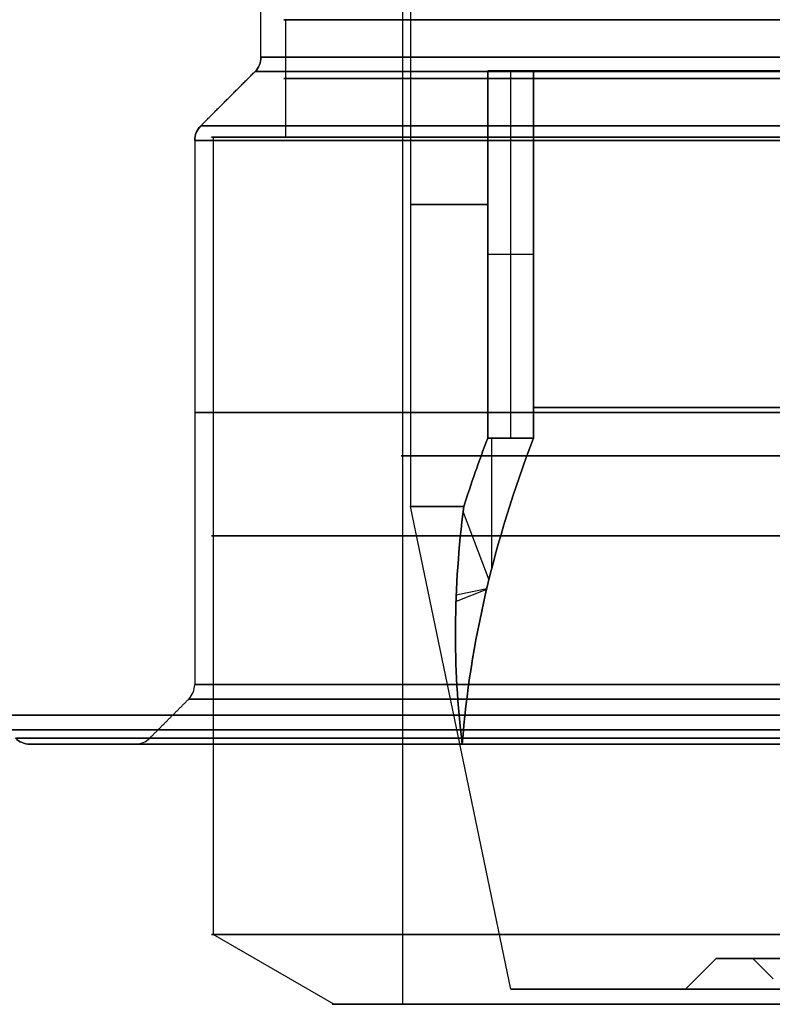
# Model space of a CAD drawing. Header units: centimetres. Extents: x -2.49 to 2.49, y -2.2 to 3.1.
# Tile 2 of 256: x -1.38 to -0.64, y -2.16 to -1.19. Entities that reach past the tile are written whole.
import ezdxf

# ---------------------------------------------------------------- set-up
doc = ezdxf.new("R2010")
doc.units = ezdxf.units.CM
doc.layers.add('Default', color=7, linetype='Continuous', true_color=0x000000)

# ---------------------------------------------------------------- blocks, each defined once
blk = doc.blocks.new('124610')
at = {"layer": 'Default'}
blk.add_line((-12.6828, 0), (-13.7172, 0), dxfattribs=at)
at = {"layer": 'Default', "extrusion": (0, 0, -1)}
for centre, start, end in [((11.65, 6.7328), 180, 225), ((11.9, 5.9172), 0, 45)]:
    blk.add_arc(centre, 0.2, start, end, dxfattribs=at)
at = {"layer": 'Default', "extrusion": (0.006115, 0, 0.999981)}
blk.add_arc((-11.65, 6.7328), 0.2, 315, 0, dxfattribs=at)
at = {"layer": 'Default', "extrusion": (0, 1, 0)}
for centre, radius, start, end in [((0, 0, 6.7328), 11.45, 180, 0), ((0, 0, 6.7328), 11.45, 0, 180), ((0, 0, 0.5828), 12.1, 0, 180), ((0, 0, 0.5828), 12.1, 180, 0), ((0, 0, 0.2828), 14, 0, 180), ((0, 0, 0.2828), 14, 180, 0), ((0, 0, 0.1414), 13.9414, 360, 180), ((0, 0, 0.1414), 13.9414, 180, 360), ((0, 0, 0.0586), 13.8586, 360, 180), ((0, 0, 0.0586), 13.8586, 180, 360), ((0, 0), 13.7172, 0, 87.63547), ((0, 0), 13.7172, 274.73684, 0), ((0, 0), 12.6828, 0, 180), ((0, 0), 12.6828, 180, 0), ((0, 0, 0.0586), 12.5414, 0, 180), ((0, 0, 0.0586), 12.5414, 180, 0), ((0, 0), 13.7172, 0, 180), ((0, 0), 13.7172, 180, 0)]:
    blk.add_arc(centre, radius, start, end, dxfattribs=at)
at = {"layer": 'Default', "extrusion": (0, -1, 0)}
for centre, radius, start, end in [((0, 0, -6.5914), 11.5086, 180, 0), ((0, 0, -6.5914), 11.5086, 0, 180), ((0, 0, -6.0586), 12.0414, 180, 0), ((0, 0, -6.0586), 12.0414, 0, 180), ((0, 0, -5.9172), 12.1, 0, 180), ((0, 0, -5.9172), 12.1, 180, 0), ((0, 0, -3.25), 12.1, 0, 180), ((0, 0, -3.25), 12.1, 180, 0), ((0, 0, -0.4414), 12.1586, 360, 180), ((0, 0, -0.4414), 12.1586, 180, 360)]:
    blk.add_arc(centre, radius, start, end, dxfattribs=at)
at = {"layer": 'Default', "extrusion": (-0.00588, 0, 0.999983)}
blk.add_arc((-11.9, 5.9172), 0.2, 135, 180, dxfattribs=at)
at = {"layer": 'Default', "extrusion": (-6.22102e-07, 2.67222e-07, 1)}
blk.add_arc((-12.3, 0.5828, 0), 0.2, 315, 360, dxfattribs=at)
at = {"layer": 'Default', "extrusion": (0.00583, 0, 0.999983)}
blk.add_arc((-12.3, 0.5828), 0.2, 315, 0, dxfattribs=at)
at = {"layer": 'Default', "extrusion": (1.73987e-09, 4.58568e-07, 1)}
blk.add_arc((-13.7172, 0.2), 0.2, 225, 270, dxfattribs=at)
at = {"layer": 'Default', "extrusion": (-0.007359, 0, -0.999973)}
blk.add_arc((13.7172, 0.2), 0.2, 270, 315, dxfattribs=at)
at = {"layer": 'Default', "extrusion": (5.43286e-07, -5.43238e-07, 1)}
blk.add_arc((-12.6828, 0.2, 0), 0.2, 270, 315, dxfattribs=at)
at = {"layer": 'Default', "extrusion": (-0.008282, 0, 0.999966)}
blk.add_arc((-12.6828, 0.2), 0.2, 270, 315, dxfattribs=at)
at = {"layer": 'Default'}
for points in [[(-11.45, 6.7328), (-11.45, 9.2664), (-11.45, 11.8)], [(-12.0414, 6.0586), (-11.775, 6.325), (-11.5086, 6.5914)], [(-12.1, 5.9172), (-12.1, 3.25), (-12.1, 0.5828)], [(-12.5414, 0.0586, 0), (-12.35, 0.25, 0), (-12.1586, 0.4414, 0)]]:
    blk.add_open_spline(points, degree=2, dxfattribs=at)
blk = doc.blocks.new('18388')
at = {"layer": 'Default'}
for p, q in [((-9.985, 10.65), (-9.985, 4.728)), ((-10.0611, 10.6, -0.5299), (-10.0611, -0.15, -0.5299)), ((-11.2095, 9.5, -0.5903), (-11.2095, 8.35, -0.5903)), ((-9.0009, 5.4, -3.7283), (-9.0009, 9, -3.7283)), ((-9.0009, 5.4, 3.7283), (-9.0009, 9, 3.7283)), ((-7.3021, 9, -6.8102), (-6.6235, 9, -6.8102)), ((-7.3021, 9, 6.8102), (-6.6235, 9, 6.8102)), ((-11.9185, 8.35, -0.6277), (-11.2095, 8.35, -0.5903)), ((-11.9185, 8.35, -0.6277), (-11.9185, 0.5342, -0.6277)), ((-8.7769, 7.2, -3.6355), (-9.2249, 7.2, -3.8211)), ((-8.7769, 7.2, 3.6355), (-9.2249, 7.2, 3.8211)), ((-9.1849, 4.1269, -2.4265), (-9.1849, 5.4, -3.8045)), ((-9, 0), (-9.985, 4.728)), ((-9.4679, 4.6738, 3.1358), (-9.2142, 4.0107, 2.3128)), ((-9.2375, 3.914, 2.2179), (-9.5371, 3.7994, 2.2179)), ((-9.5347, 3.8619, -2.2846), (-9.2352, 3.9238, -2.2275)), ((-10.7351, -0.15, -0.5654), (-11.9185, 0.5342, -0.6277)), ((-6.985, 0.3), (-7.285, 0)), ((-6.985, 0.3), (-6.6245, 0.3)), ((-6.425, 0.1005), (-6.6245, 0.3)), ((-9, 0), (-7.285, 0)), ((-10.7351, -0.15, -0.5654), (-10.0611, -0.15, -0.5299))]:
    blk.add_line(p, q, dxfattribs=at)
at = {"layer": 'Default', "extrusion": (0, -1, 0)}
for centre, radius, start, end in [((0, 0, -9.5), 11.225, 93.01466, 273.01466), ((0, 0, -8.925), 11.225, 93.01466, 273.01466), ((0, 0, -8.35), 11.935, 93.01466, 273.01466), ((0, 0, -7.689), 9.985, 157.5, 202.5), ((0, 0, -5.7), 9.5, 202.5, 262.5), ((0, 0, -5.7), 9.5, 97.5, 157.5), ((0, 0, -5.225), 10.075, 93.01466, 273.01466), ((0, 0, -4.4421), 11.935, 93.01466, 273.01466), ((0, 0, -2.4), 9.5, 97.5, 175.90848), ((0, 0, -0.3), 6.985, 90, 270), ((0, 0, 0.15), 10.075, 93.01466, 273.01466)]:
    blk.add_arc(centre, radius, start, end, dxfattribs=at)
at = {"layer": 'Default', "extrusion": (0, 1, 0)}
for centre, radius, start, end in [((0, 0, 9), 9.985, 22.5, 90), ((0, 0, 9), 9.985, 330, 337.5), ((0, 0, 9), 9.5, 330, 337.5), ((0, 0, 9), 9.5, 22.5, 82.5), ((0, 0, 9), 9.985, 270, 330), ((0, 0, 9), 9.5, 277.5, 330), ((0, 0, 8.35), 11.225, 266.98534, 86.98534), ((0, 0, 4.728), 9.985, 341.35898, 18.64102), ((0, 0, 2.4), 9.5, 277.5, 355.90848), ((0, 0, 0.5342), 11.935, 290.12287, 63.84781), ((0, 0, 0.3), 6.6245, 270, 90), ((0, 0), 7.285, 270, 90), ((0, 0), 9, 270, 90), ((0, 0, -0.15), 10.75, 266.98534, 86.98534)]:
    blk.add_arc(centre, radius, start, end, dxfattribs=at)
at = {"layer": 'Default'}
for points, degree in [([(-9.2249, 5.4, 3.8211), (-9.2249, 7.2, 3.8211), (-9.2249, 9, 3.8211)], 2), ([(-9.2249, 9, -3.8211), (-9.2249, 7.2, -3.8211), (-9.2249, 5.4, -3.8211)], 2), ([(-8.7769, 9, -3.6355), (-9.0009, 9, -3.7283), (-9.2249, 9, -3.8211)], 2), ([(-9.2249, 9, 3.8211), (-9.0009, 9, 3.7283), (-8.7769, 9, 3.6355)], 2), ([(-8.7769, 5.4, -3.6355), (-8.7769, 7.2, -3.6355), (-8.7769, 9, -3.6355)], 2), ([(-8.7769, 9, 3.6355), (-8.7769, 7.2, 3.6355), (-8.7769, 5.4, 3.6355)], 2), ([(-9.4758, 2.4, -0.6778), (-9.4387, 2.8932, -1.1963), (-9.2816, 3.8867, -2.2065), (-8.9707, 4.8933, -3.1674), (-8.7769, 5.4, -3.6355)], 3), ([(-8.7769, 5.4, 3.6355), (-8.9707, 4.8933, 3.1674), (-9.2816, 3.8867, 2.2065), (-9.4387, 2.8932, 1.1963), (-9.4758, 2.4, 0.6778)], 3), ([(-9.2249, 5.4, -3.8211), (-9.3107, 5.1759, -3.614), (-9.3895, 4.9519, -3.4042), (-9.4612, 4.728, -3.1916)], 3), ([(-9.4612, 4.728, 3.1916), (-9.3895, 4.9519, 3.4042), (-9.3107, 5.1759, 3.614), (-9.2249, 5.4, 3.8211)], 3), ([(-9.2249, 5.4, -3.8211), (-9.0009, 5.4, -3.7283), (-8.7769, 5.4, -3.6355)], 2), ([(-8.7769, 5.4, 3.6355), (-9.0009, 5.4, 3.7283), (-9.2249, 5.4, 3.8211)], 2), ([(-9.4612, 4.728, -3.1916), (-9.5119, 4.3301, -2.7819), (-9.5668, 3.5439, -1.9536), (-9.524, 2.7776, -1.1065), (-9.4758, 2.4, -0.6778)], 3), ([(-9.4758, 2.4, 0.6778), (-9.524, 2.7776, 1.1065), (-9.5668, 3.5439, 1.9536), (-9.5119, 4.3301, 2.7819), (-9.4612, 4.728, 3.1916)], 3)]:
    blk.add_open_spline(points, degree=degree, dxfattribs=at)
blk = doc.blocks.new('F1610M_ASM')
at = {"layer": 'Default'}
for name, p in [('124610', (0, -19)), ('18388', (0, -21.4))]:
    blk.add_blockref(name, p, dxfattribs=at)

msp = doc.modelspace()

# ---------------------------------------------------------------- block references
at = {"layer": 'Default', "xscale": 0.1, "yscale": 0.1, "zscale": 0.1}
msp.add_blockref('F1610M_ASM', (0, 0), dxfattribs=at)

doc.saveas('drawing.dxf')
